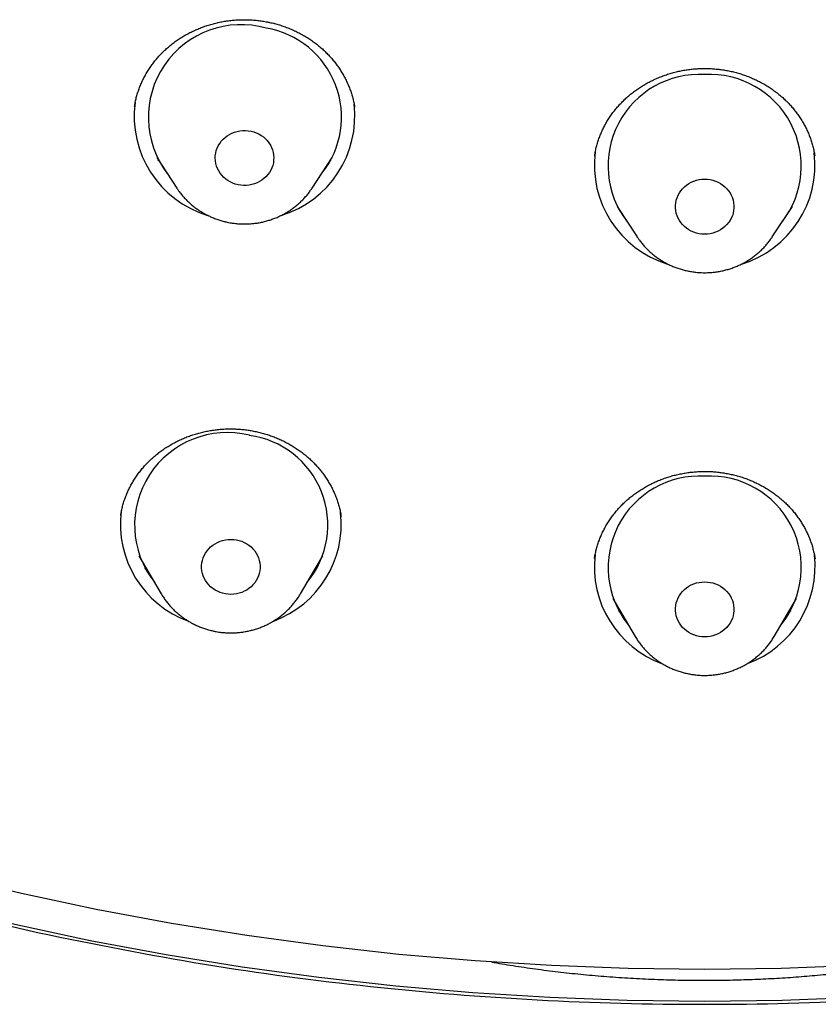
# Model space of a CAD drawing. Header units: millimetres. Extents: x 8 to 459, y 12 to 878.
# Tile 147 of 180: x 232 to 245, y 781 to 796. Entities that reach past the tile are written whole.
import ezdxf

# ---------------------------------------------------------------- set-up
doc = ezdxf.new("R2010")
doc.units = ezdxf.units.MM

msp = doc.modelspace()

# ---------------------------------------------------------------- linework, layer by layer
at = {"color": 7, "linetype": 'Continuous', "lineweight": 30}
for p, q in [((237.616, 795.018), (237.616, 795.025)), ((234.575, 794.247), (234.885, 793.776)), ((236.962, 793.776), (237.272, 794.247)), ((234.606, 794.2), (234.594, 794.212)), ((234.888, 793.773), (234.885, 793.776)), ((241.652, 793.497), (241.961, 793.027)), ((244.039, 793.027), (244.348, 793.497)), ((241.683, 793.449), (241.673, 793.459)), ((244.326, 793.459), (244.317, 793.449)), ((241.964, 793.024), (241.961, 793.027)), ((244.039, 793.027), (244.036, 793.024)), ((234.02, 788.743), (234.02, 788.739)), ((234.3, 788.121), (234.644, 787.538)), ((236.784, 787.538), (237.127, 788.121)), ((241.586, 787.467), (241.93, 786.884)), ((244.07, 786.884), (244.414, 787.467))]:
    msp.add_line(p, q, dxfattribs=at)
at = {"color": 7, "linetype": 'Continuous', "lineweight": 30, "flags": 128}
for points in [[(236.024, 794.654), (236.065, 794.643), (236.105, 794.629), (236.144, 794.611), (236.18, 794.589), (236.214, 794.565), (236.245, 794.538), (236.274, 794.508), (236.299, 794.475), (236.321, 794.441), (236.339, 794.404), (236.354, 794.366), (236.365, 794.327), (236.371, 794.288), (236.374, 794.247), (236.372, 794.207), (236.367, 794.167), (236.357, 794.128), (236.344, 794.09), (236.327, 794.053), (236.306, 794.018), (236.281, 793.985), (236.254, 793.954), (236.223, 793.926), (236.19, 793.901), (236.154, 793.878), (236.116, 793.86), (236.077, 793.844), (236.036, 793.832), (235.994, 793.824), (235.951, 793.82), (235.909, 793.819), (235.866, 793.822), (235.824, 793.829), (235.782, 793.84), (235.742, 793.855), (235.704, 793.873), (235.668, 793.894), (235.634, 793.918), (235.602, 793.946), (235.574, 793.976), (235.549, 794.008), (235.527, 794.043), (235.508, 794.079), (235.494, 794.117), (235.483, 794.156), (235.476, 794.196), (235.474, 794.236), (235.475, 794.276), (235.481, 794.316), (235.49, 794.355), (235.504, 794.394), (235.521, 794.43), (235.542, 794.465), (235.566, 794.499), (235.594, 794.529), (235.625, 794.558), (235.658, 794.583), (235.694, 794.605), (235.731, 794.624), (235.771, 794.639), (235.812, 794.651), (235.854, 794.659), (235.896, 794.664), (235.939, 794.664), (235.982, 794.661), (236.024, 794.654)], [(243, 793.915), (243.043, 793.913), (243.085, 793.908), (243.127, 793.898), (243.167, 793.885), (243.206, 793.868), (243.243, 793.848), (243.278, 793.825), (243.311, 793.799), (243.34, 793.769), (243.367, 793.738), (243.39, 793.704), (243.409, 793.668), (243.425, 793.631), (243.437, 793.592), (243.445, 793.553), (243.449, 793.513), (243.449, 793.472), (243.445, 793.432), (243.437, 793.393), (243.425, 793.354), (243.409, 793.317), (243.39, 793.281), (243.367, 793.247), (243.34, 793.216), (243.311, 793.186), (243.278, 793.16), (243.243, 793.137), (243.206, 793.117), (243.167, 793.1), (243.127, 793.087), (243.085, 793.077), (243.043, 793.072), (243, 793.07), (242.957, 793.072), (242.915, 793.077), (242.873, 793.087), (242.833, 793.1), (242.794, 793.117), (242.757, 793.137), (242.722, 793.16), (242.689, 793.186), (242.66, 793.216), (242.633, 793.247), (242.61, 793.281), (242.591, 793.317), (242.575, 793.354), (242.563, 793.393), (242.555, 793.432), (242.551, 793.472), (242.551, 793.513), (242.555, 793.553), (242.563, 793.592), (242.575, 793.631), (242.591, 793.668), (242.61, 793.704), (242.633, 793.738), (242.66, 793.769), (242.689, 793.799), (242.722, 793.825), (242.757, 793.848), (242.794, 793.868), (242.833, 793.885), (242.873, 793.898), (242.915, 793.908), (242.957, 793.913), (243, 793.915)], [(236.962, 793.776), (236.961, 793.775), (236.96, 793.773)], [(235.799, 788.368), (235.841, 788.359), (235.881, 788.346), (235.92, 788.329), (235.957, 788.309), (235.992, 788.285), (236.024, 788.259), (236.054, 788.23), (236.08, 788.198), (236.104, 788.164), (236.123, 788.129), (236.139, 788.091), (236.151, 788.053), (236.159, 788.013), (236.163, 787.973), (236.163, 787.933), (236.159, 787.893), (236.151, 787.853), (236.139, 787.815), (236.123, 787.777), (236.104, 787.742), (236.08, 787.708), (236.054, 787.676), (236.024, 787.647), (235.992, 787.621), (235.957, 787.597), (235.92, 787.577), (235.881, 787.56), (235.841, 787.547), (235.799, 787.538), (235.757, 787.532), (235.714, 787.53), (235.671, 787.532), (235.629, 787.538), (235.587, 787.547), (235.547, 787.56), (235.508, 787.577), (235.471, 787.597), (235.436, 787.621), (235.403, 787.647), (235.374, 787.676), (235.347, 787.708), (235.324, 787.742), (235.304, 787.777), (235.289, 787.815), (235.277, 787.853), (235.268, 787.893), (235.264, 787.933), (235.264, 787.973), (235.268, 788.013), (235.277, 788.053), (235.289, 788.091), (235.304, 788.129), (235.324, 788.164), (235.347, 788.198), (235.374, 788.23), (235.403, 788.259), (235.436, 788.285), (235.471, 788.309), (235.508, 788.329), (235.547, 788.346), (235.587, 788.359), (235.629, 788.368), (235.671, 788.374), (235.714, 788.376), (235.757, 788.374), (235.799, 788.368)], [(245.355, 781.82), (244.178, 781.777), (243, 781.762), (241.822, 781.777), (240.645, 781.82), (239.469, 781.893), (238.296, 781.994), (237.126, 782.124), (235.96, 782.283), (234.799, 782.47), (233.644, 782.686), (232.495, 782.931), (231.353, 783.203), (230.219, 783.504), (229.094, 783.832), (227.979, 784.188), (226.873, 784.571), (225.779, 784.981), (224.697, 785.418), (223.627, 785.882), (222.57, 786.371), (221.528, 786.887), (220.5, 787.428), (219.488, 787.994)], [(243, 787.722), (243.043, 787.72), (243.085, 787.714), (243.127, 787.705), (243.167, 787.692), (243.206, 787.675), (243.243, 787.655), (243.278, 787.632), (243.311, 787.605), (243.34, 787.576), (243.367, 787.544), (243.39, 787.511), (243.409, 787.475), (243.425, 787.437), (243.437, 787.399), (243.445, 787.359), (243.449, 787.319), (243.449, 787.279), (243.445, 787.239), (243.437, 787.199), (243.425, 787.161), (243.409, 787.124), (243.39, 787.088), (243.367, 787.054), (243.34, 787.022), (243.311, 786.993), (243.278, 786.967), (243.243, 786.943), (243.206, 786.923), (243.167, 786.907), (243.127, 786.893), (243.085, 786.884), (243.043, 786.878), (243, 786.876), (242.957, 786.878), (242.915, 786.884), (242.873, 786.893), (242.833, 786.907), (242.794, 786.923), (242.757, 786.943), (242.722, 786.967), (242.689, 786.993), (242.66, 787.022), (242.633, 787.054), (242.61, 787.088), (242.591, 787.124), (242.575, 787.161), (242.563, 787.199), (242.555, 787.239), (242.551, 787.279), (242.551, 787.319), (242.555, 787.359), (242.563, 787.399), (242.575, 787.437), (242.591, 787.475), (242.61, 787.511), (242.633, 787.544), (242.66, 787.576), (242.689, 787.605), (242.722, 787.632), (242.757, 787.655), (242.794, 787.675), (242.833, 787.692), (242.873, 787.705), (242.915, 787.714), (242.957, 787.72), (243, 787.722)], [(243, 781.271), (241.81, 781.286), (240.621, 781.33), (239.434, 781.403), (238.249, 781.505), (237.068, 781.636), (235.89, 781.797), (234.717, 781.986), (233.55, 782.204), (232.39, 782.451), (231.237, 782.726), (230.092, 783.03), (228.955, 783.361), (227.828, 783.721), (226.712, 784.108), (225.607, 784.522), (224.514, 784.963), (223.433, 785.432), (222.366, 785.926), (221.313, 786.447), (220.275, 786.993), (219.252, 787.565)], [(245.379, 781.33), (244.19, 781.286), (243, 781.271)]]:
    msp.add_lwpolyline(points, dxfattribs=at)
at = {"color": 7, "linetype": 'Continuous', "lineweight": 30}
for centre, radius, start, end in [((235.871, 794.866), 1.426, 74.2478, 217.144), ((236.026, 794.869), 1.389, 321.5546, 80.3872), ((242.921, 794.12), 1.407, 86.7691, 217.8796), ((243.076, 794.119), 1.408, 322.2412, 93.11), ((235.818, 794.881), 1.591, 172.2896, 253.04), ((236.024, 794.885), 1.596, 286.9178, 6.816), ((242.894, 794.132), 1.591, 172.6472, 253.039), ((243.1, 794.135), 1.596, 286.922, 6.7539), ((235.656, 788.596), 1.422, 76.083, 218.2103), ((235.814, 788.598), 1.39, 320.6519, 82.4094), ((242.921, 787.944), 1.406, 86.7612, 218.8005), ((243.079, 787.944), 1.406, 321.1995, 93.2388), ((235.602, 788.608), 1.586, 172.7721, 250.117), ((235.822, 788.61), 1.589, 290.2896, 6.4883), ((242.889, 787.954), 1.586, 173.1274, 250.2012), ((243.108, 787.957), 1.589, 290.2275, 6.6181)]:
    msp.add_arc(centre, radius, start, end, dxfattribs=at)
for points, knots in [([(234.232, 795.029), (234.234, 795.041), (234.239, 795.077), (234.251, 795.135), (234.269, 795.205), (234.291, 795.273), (234.316, 795.341), (234.344, 795.408), (234.376, 795.474), (234.411, 795.539), (234.45, 795.601), (234.491, 795.662), (234.535, 795.721), (234.582, 795.778), (234.631, 795.832), (234.684, 795.885), (234.739, 795.936), (234.797, 795.984), (234.858, 796.031), (234.92, 796.074), (234.985, 796.114), (235.05, 796.152), (235.118, 796.186), (235.188, 796.218), (235.259, 796.247), (235.332, 796.274), (235.407, 796.297), (235.482, 796.317), (235.558, 796.333), (235.635, 796.347), (235.712, 796.357), (235.79, 796.364), (235.868, 796.368), (235.946, 796.368), (236.024, 796.366), (236.102, 796.359), (236.179, 796.35), (236.249, 796.339), (236.292, 796.33), (236.31, 796.326)], [0, 0, 0, 0, 0.014281, 0.042254, 0.070094, 0.097887, 0.125777, 0.153805, 0.181905, 0.210003, 0.238006, 0.265845, 0.293461, 0.320941, 0.348455, 0.376141, 0.403935, 0.431772, 0.459571, 0.487251, 0.514746, 0.542072, 0.569332, 0.596759, 0.624277, 0.651848, 0.679432, 0.706976, 0.73444, 0.76179, 0.789, 0.816408, 0.843782, 0.871138, 0.898496, 0.925873, 0.953282, 0.980743, 1, 1, 1, 1]), ([(236.31, 796.326), (236.323, 796.324), (236.361, 796.315), (236.423, 796.299), (236.497, 796.276), (236.57, 796.251), (236.642, 796.222), (236.712, 796.19), (236.78, 796.156), (236.847, 796.118), (236.912, 796.078), (236.975, 796.036), (237.035, 795.99), (237.093, 795.943), (237.149, 795.892), (237.202, 795.84), (237.253, 795.785), (237.301, 795.728), (237.346, 795.67), (237.388, 795.61), (237.427, 795.548), (237.462, 795.485), (237.495, 795.419), (237.524, 795.352), (237.551, 795.284), (237.574, 795.215), (237.593, 795.146), (237.607, 795.082), (237.614, 795.042), (237.617, 795.025)], [0, 0, 0, 0, 0.018757, 0.056585, 0.09434, 0.13208, 0.169834, 0.207622, 0.245466, 0.283393, 0.321426, 0.359459, 0.397169, 0.435161, 0.4733, 0.511532, 0.549805, 0.58805, 0.626207, 0.664217, 0.70208, 0.740315, 0.778823, 0.817514, 0.856292, 0.895051, 0.933671, 0.972061, 1, 1, 1, 1]), ([(241.308, 794.275), (241.309, 794.288), (241.315, 794.323), (241.328, 794.383), (241.346, 794.453), (241.367, 794.522), (241.393, 794.59), (241.421, 794.657), (241.452, 794.722), (241.487, 794.785), (241.526, 794.848), (241.567, 794.909), (241.612, 794.969), (241.659, 795.026), (241.71, 795.082), (241.762, 795.134), (241.817, 795.185), (241.875, 795.233), (241.935, 795.278), (241.997, 795.322), (242.062, 795.362), (242.129, 795.4), (242.197, 795.436), (242.267, 795.468), (242.338, 795.497), (242.411, 795.523), (242.485, 795.546), (242.56, 795.566), (242.636, 795.583), (242.713, 795.596), (242.79, 795.607), (242.868, 795.614), (242.938, 795.618), (242.983, 795.618), (243.001, 795.618)], [0, 0, 0, 0, 0.016544, 0.049218, 0.081908, 0.114503, 0.14692, 0.179082, 0.211101, 0.243136, 0.27537, 0.307729, 0.340137, 0.3725, 0.404725, 0.436736, 0.468541, 0.500248, 0.532122, 0.564096, 0.596126, 0.628166, 0.660155, 0.692049, 0.723806, 0.755475, 0.78714, 0.818895, 0.850621, 0.88234, 0.914074, 0.945838, 0.977654, 1, 1, 1, 1]), ([(243.001, 795.618), (243.014, 795.618), (243.053, 795.618), (243.118, 795.615), (243.196, 795.608), (243.273, 795.599), (243.35, 795.586), (243.426, 795.57), (243.501, 795.55), (243.575, 795.528), (243.648, 795.502), (243.72, 795.474), (243.79, 795.442), (243.858, 795.408), (243.925, 795.37), (243.99, 795.33), (244.053, 795.287), (244.113, 795.242), (244.171, 795.195), (244.227, 795.145), (244.279, 795.093), (244.33, 795.039), (244.377, 794.982), (244.423, 794.923), (244.465, 794.862), (244.504, 794.8), (244.54, 794.737), (244.572, 794.672), (244.601, 794.606), (244.627, 794.539), (244.649, 794.471), (244.668, 794.401), (244.683, 794.335), (244.69, 794.293), (244.693, 794.274)], [0, 0, 0, 0, 0.015745, 0.04748, 0.079147, 0.110792, 0.14244, 0.174109, 0.205816, 0.237582, 0.269426, 0.301264, 0.332873, 0.364647, 0.396538, 0.428504, 0.460497, 0.49246, 0.524343, 0.556098, 0.587686, 0.619587, 0.651719, 0.684009, 0.716375, 0.748733, 0.78098, 0.813041, 0.844908, 0.876932, 0.909282, 0.94183, 0.974495, 1, 1, 1, 1]), ([(237.251, 794.208), (237.248, 794.205), (237.244, 794.201), (237.24, 794.197), (237.238, 794.195)], [0, 0, 0, 0, 0.602662, 1, 1, 1, 1]), ([(234.888, 793.773), (234.896, 793.761), (234.915, 793.732), (234.95, 793.686), (234.992, 793.637), (235.037, 793.589), (235.085, 793.544), (235.135, 793.501), (235.188, 793.461), (235.242, 793.424), (235.299, 793.39), (235.358, 793.359), (235.418, 793.331), (235.48, 793.306), (235.543, 793.284), (235.602, 793.267), (235.64, 793.258), (235.656, 793.255)], [0, 0, 0, 0, 0.043638, 0.112659, 0.18176, 0.250945, 0.320214, 0.389568, 0.459008, 0.528531, 0.598135, 0.667818, 0.737575, 0.807402, 0.877294, 0.947245, 1, 1, 1, 1]), ([(235.656, 793.255), (235.671, 793.252), (235.707, 793.244), (235.766, 793.236), (235.833, 793.229), (235.9, 793.226), (235.967, 793.226), (236.035, 793.231), (236.101, 793.238), (236.168, 793.249), (236.233, 793.264), (236.298, 793.282), (236.361, 793.303), (236.424, 793.328), (236.484, 793.356), (236.543, 793.387), (236.601, 793.421), (236.656, 793.458), (236.709, 793.498), (236.759, 793.541), (236.807, 793.586), (236.853, 793.634), (236.896, 793.684), (236.931, 793.73), (236.951, 793.761), (236.96, 793.773)], [0, 0, 0, 0, 0.0297398, 0.0745849, 0.1194477, 0.1643306, 0.2092293, 0.2541391, 0.2990541, 0.3439697, 0.388881, 0.4337833, 0.4786717, 0.5235413, 0.5683872, 0.6132045, 0.6579885, 0.7027348, 0.7474389, 0.7920971, 0.8367058, 0.881262, 0.9257636, 0.9702087, 1, 1, 1, 1]), ([(241.964, 793.024), (241.972, 793.012), (241.992, 792.982), (242.027, 792.937), (242.069, 792.887), (242.114, 792.839), (242.162, 792.794), (242.212, 792.752), (242.264, 792.712), (242.319, 792.674), (242.376, 792.64), (242.434, 792.609), (242.495, 792.581), (242.557, 792.556), (242.62, 792.535), (242.684, 792.516), (242.749, 792.501), (242.816, 792.49), (242.882, 792.482), (242.944, 792.478), (242.983, 792.477), (243, 792.477)], [0, 0, 0, 0, 0.034858, 0.088714, 0.142632, 0.196616, 0.250665, 0.304781, 0.358963, 0.413211, 0.467522, 0.521894, 0.576324, 0.630809, 0.685344, 0.739925, 0.794547, 0.849207, 0.903898, 0.958616, 1, 1, 1, 1]), ([(243, 792.477), (243.015, 792.477), (243.052, 792.478), (243.112, 792.481), (243.178, 792.489), (243.245, 792.5), (243.31, 792.515), (243.375, 792.533), (243.438, 792.554), (243.5, 792.579), (243.561, 792.607), (243.62, 792.638), (243.677, 792.672), (243.733, 792.709), (243.786, 792.749), (243.836, 792.792), (243.884, 792.837), (243.93, 792.885), (243.972, 792.935), (244.008, 792.981), (244.028, 793.012), (244.036, 793.024)], [0, 0, 0, 0, 0.036214, 0.09097, 0.145735, 0.200501, 0.255263, 0.310013, 0.364746, 0.419455, 0.474136, 0.528783, 0.583388, 0.637947, 0.692455, 0.746907, 0.801298, 0.855626, 0.909886, 0.964078, 1, 1, 1, 1]), ([(234.02, 788.743), (234.022, 788.757), (234.028, 788.794), (234.041, 788.854), (234.059, 788.923), (234.081, 788.992), (234.107, 789.06), (234.136, 789.126), (234.168, 789.192), (234.204, 789.256), (234.242, 789.318), (234.284, 789.378), (234.328, 789.436), (234.375, 789.493), (234.426, 789.547), (234.479, 789.6), (234.535, 789.65), (234.593, 789.698), (234.654, 789.744), (234.716, 789.787), (234.78, 789.826), (234.847, 789.863), (234.915, 789.898), (234.985, 789.929), (235.057, 789.958), (235.13, 789.984), (235.205, 790.007), (235.28, 790.026), (235.356, 790.042), (235.433, 790.055), (235.51, 790.065), (235.588, 790.072), (235.666, 790.075), (235.744, 790.075), (235.822, 790.072), (235.9, 790.066), (235.974, 790.057), (236.022, 790.049), (236.044, 790.045)], [0, 0, 0, 0, 0.016739, 0.045224, 0.073651, 0.102165, 0.130828, 0.159572, 0.188326, 0.216992, 0.245498, 0.273777, 0.301912, 0.330024, 0.358316, 0.386726, 0.415187, 0.443617, 0.471934, 0.50007, 0.528017, 0.555895, 0.583903, 0.612008, 0.640171, 0.668351, 0.696496, 0.724563, 0.752517, 0.780389, 0.808267, 0.836225, 0.864162, 0.892096, 0.920045, 0.948023, 0.976049, 1, 1, 1, 1]), ([(236.044, 790.045), (236.056, 790.042), (236.095, 790.035), (236.158, 790.021), (236.233, 790.001), (236.307, 789.977), (236.379, 789.951), (236.45, 789.922), (236.52, 789.89), (236.588, 789.854), (236.655, 789.816), (236.719, 789.776), (236.781, 789.733), (236.841, 789.687), (236.899, 789.639), (236.954, 789.588), (237.007, 789.535), (237.057, 789.48), (237.104, 789.423), (237.148, 789.365), (237.189, 789.304), (237.227, 789.242), (237.263, 789.178), (237.295, 789.113), (237.324, 789.046), (237.349, 788.978), (237.371, 788.909), (237.389, 788.84), (237.403, 788.779), (237.408, 788.741), (237.411, 788.726)], [0, 0, 0, 0, 0.018144, 0.054701, 0.091187, 0.127657, 0.164139, 0.200653, 0.23722, 0.273863, 0.310608, 0.347355, 0.383799, 0.420501, 0.457347, 0.494285, 0.531262, 0.568216, 0.605085, 0.641814, 0.678375, 0.715316, 0.752526, 0.789919, 0.827403, 0.864877, 0.902224, 0.939355, 0.97628, 1, 1, 1, 1]), ([(241.305, 788.08), (241.306, 788.09), (241.311, 788.123), (241.323, 788.18), (241.341, 788.25), (241.362, 788.319), (241.387, 788.387), (241.415, 788.453), (241.446, 788.518), (241.48, 788.582), (241.518, 788.645), (241.56, 788.706), (241.604, 788.765), (241.651, 788.823), (241.701, 788.878), (241.753, 788.931), (241.808, 788.982), (241.865, 789.03), (241.925, 789.076), (241.987, 789.119), (242.052, 789.16), (242.118, 789.199), (242.186, 789.234), (242.256, 789.267), (242.327, 789.296), (242.4, 789.322), (242.474, 789.346), (242.548, 789.366), (242.624, 789.383), (242.701, 789.397), (242.778, 789.408), (242.856, 789.416), (242.931, 789.42), (242.979, 789.421), (243.002, 789.421)], [0, 0, 0, 0, 0.013126, 0.045773, 0.078444, 0.111033, 0.143451, 0.17562, 0.207641, 0.239612, 0.271789, 0.304098, 0.336464, 0.368795, 0.400997, 0.432992, 0.464767, 0.49643, 0.528233, 0.56014, 0.592107, 0.624091, 0.656029, 0.687877, 0.719594, 0.751215, 0.782768, 0.814463, 0.846127, 0.87778, 0.909444, 0.941136, 0.972875, 1, 1, 1, 1]), ([(243.002, 789.421), (243.015, 789.421), (243.054, 789.42), (243.118, 789.418), (243.196, 789.411), (243.274, 789.401), (243.35, 789.388), (243.426, 789.372), (243.501, 789.353), (243.576, 789.331), (243.649, 789.305), (243.72, 789.277), (243.79, 789.245), (243.859, 789.211), (243.926, 789.174), (243.991, 789.134), (244.054, 789.091), (244.114, 789.046), (244.172, 788.999), (244.228, 788.949), (244.281, 788.898), (244.331, 788.844), (244.379, 788.787), (244.424, 788.728), (244.466, 788.668), (244.506, 788.606), (244.541, 788.543), (244.574, 788.478), (244.603, 788.413), (244.629, 788.346), (244.651, 788.278), (244.67, 788.208), (244.686, 788.142), (244.693, 788.098), (244.696, 788.079)], [0, 0, 0, 0, 0.015725, 0.047397, 0.079001, 0.110584, 0.14217, 0.173778, 0.205423, 0.237127, 0.268908, 0.300686, 0.33224, 0.363953, 0.395787, 0.427696, 0.459634, 0.491546, 0.523379, 0.555086, 0.586612, 0.618461, 0.650546, 0.682792, 0.715118, 0.747442, 0.779659, 0.811695, 0.843534, 0.875522, 0.907843, 0.940365, 0.973007, 1, 1, 1, 1]), ([(234.439, 787.885), (234.425, 787.898), (234.409, 787.913), (234.393, 787.929), (234.391, 787.932)], [0, 0, 0, 0, 0.833518, 1, 1, 1, 1]), ([(237.035, 787.928), (237.028, 787.921), (237.013, 787.905), (236.996, 787.89), (236.986, 787.882)], [0, 0, 0, 0, 0.416446, 1, 1, 1, 1]), ([(234.645, 787.537), (234.647, 787.533), (234.66, 787.511), (234.686, 787.471), (234.724, 787.418), (234.765, 787.367), (234.809, 787.319), (234.856, 787.272), (234.905, 787.229), (234.957, 787.188), (235.011, 787.15), (235.067, 787.114), (235.124, 787.082), (235.184, 787.052), (235.245, 787.026), (235.308, 787.003), (235.372, 786.984), (235.431, 786.969), (235.47, 786.961), (235.486, 786.958)], [0, 0, 0, 0, 0.012938, 0.075066, 0.137261, 0.199525, 0.261864, 0.324279, 0.38677, 0.449339, 0.511983, 0.574702, 0.637493, 0.700351, 0.763275, 0.826259, 0.889298, 0.952387, 1, 1, 1, 1]), ([(235.486, 786.958), (235.501, 786.956), (235.538, 786.949), (235.597, 786.942), (235.664, 786.938), (235.731, 786.937), (235.798, 786.94), (235.865, 786.946), (235.932, 786.956), (235.998, 786.969), (236.063, 786.986), (236.127, 787.006), (236.189, 787.029), (236.251, 787.056), (236.31, 787.086), (236.368, 787.119), (236.424, 787.155), (236.478, 787.193), (236.53, 787.235), (236.579, 787.279), (236.625, 787.326), (236.669, 787.375), (236.71, 787.427), (236.748, 787.48), (236.772, 787.518), (236.783, 787.537), (236.784, 787.538)], [0, 0, 0, 0, 0.029247, 0.073381, 0.117531, 0.161699, 0.205879, 0.250066, 0.294256, 0.338444, 0.382624, 0.426793, 0.470945, 0.515075, 0.55918, 0.603253, 0.647291, 0.691289, 0.735244, 0.779151, 0.823007, 0.866811, 0.910559, 0.954252, 0.997887, 1, 1, 1, 1]), ([(241.726, 787.23), (241.715, 787.24), (241.697, 787.256), (241.681, 787.273), (241.675, 787.279)], [0, 0, 0, 0, 0.659316, 1, 1, 1, 1]), ([(244.324, 787.278), (244.319, 787.273), (244.303, 787.256), (244.286, 787.241), (244.274, 787.23)], [0, 0, 0, 0, 0.313015, 1, 1, 1, 1]), ([(241.931, 786.884), (241.938, 786.872), (241.955, 786.842), (241.987, 786.795), (242.027, 786.743), (242.069, 786.693), (242.114, 786.646), (242.162, 786.601), (242.212, 786.558), (242.264, 786.518), (242.319, 786.481), (242.376, 786.447), (242.434, 786.416), (242.495, 786.388), (242.557, 786.363), (242.62, 786.341), (242.684, 786.323), (242.749, 786.308), (242.816, 786.297), (242.882, 786.289), (242.944, 786.284), (242.983, 786.284), (243, 786.284)], [0, 0, 0, 0, 0.031348, 0.08249, 0.133688, 0.184945, 0.236264, 0.287646, 0.339091, 0.3906, 0.44217, 0.493801, 0.54549, 0.597234, 0.649029, 0.700873, 0.75276, 0.804687, 0.856649, 0.908641, 0.960659, 1, 1, 1, 1]), ([(243, 786.284), (243.015, 786.284), (243.052, 786.284), (243.112, 786.288), (243.178, 786.296), (243.245, 786.307), (243.31, 786.321), (243.375, 786.339), (243.438, 786.361), (243.5, 786.386), (243.561, 786.414), (243.62, 786.445), (243.677, 786.479), (243.733, 786.516), (243.786, 786.556), (243.836, 786.599), (243.884, 786.644), (243.93, 786.692), (243.972, 786.742), (244.012, 786.794), (244.044, 786.842), (244.062, 786.872), (244.069, 786.884)], [0, 0, 0, 0, 0.0344099, 0.0864373, 0.1384745, 0.1905122, 0.242545, 0.2945673, 0.3465734, 0.3985576, 0.4505143, 0.5024378, 0.5543227, 0.6061637, 0.657956, 0.7096949, 0.7613764, 0.8129971, 0.8645544, 0.9160463, 0.9674718, 1, 1, 1, 1]), ([(222.189, 785.961), (222.748, 785.698), (223.865, 785.173), (225.779, 784.389), (227.928, 783.618), (230.322, 782.891), (231.951, 782.513), (232.766, 782.324)], [0, 0, 0, 0, 0.165872, 0.331913, 0.554474, 0.776941, 1, 1, 1, 1]), ([(232.766, 782.324), (233.611, 782.154), (235.297, 781.816), (237.856, 781.479), (240.425, 781.271), (243, 781.203), (245.575, 781.271), (248.144, 781.479), (250.703, 781.816), (252.389, 782.154), (253.234, 782.324)], [0, 0, 0, 0, 0.125524, 0.250559, 0.37525, 0.5, 0.624742, 0.749434, 0.874481, 1, 1, 1, 1]), ([(239.725, 781.876), (239.777, 781.867), (239.942, 781.837), (240.224, 781.794), (240.57, 781.746), (240.919, 781.705), (241.273, 781.67), (241.633, 781.641), (241.998, 781.619), (242.364, 781.604), (242.731, 781.595), (243.088, 781.594), (243.435, 781.599), (243.772, 781.61), (244.109, 781.626), (244.445, 781.648), (244.781, 781.677), (245.119, 781.711), (245.458, 781.751), (245.793, 781.798), (246.067, 781.839), (246.226, 781.868), (246.276, 781.876)], [0, 0, 0, 0, 0.024747, 0.078316, 0.131898, 0.185464, 0.238986, 0.294081, 0.349225, 0.404386, 0.459531, 0.514628, 0.565339, 0.616087, 0.666846, 0.717594, 0.768306, 0.820283, 0.8723, 0.924329, 0.976345, 1, 1, 1, 1])]:
    msp.add_open_spline(points, degree=3, knots=knots, dxfattribs=at)

doc.saveas('drawing.dxf')
